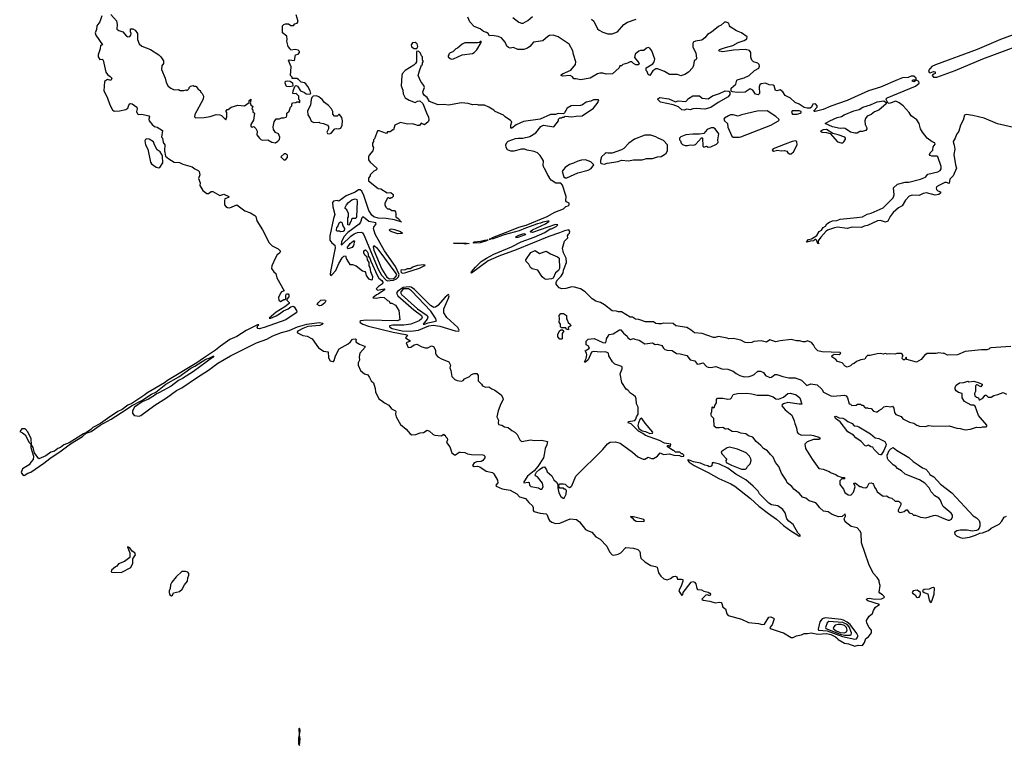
# Model space of a CAD drawing. Extents: x 2673034 to 2765626, y 830478 to 954748.
# Tile 1 of 126: x 2684672 to 2696160, y 843311 to 851777. Entities that reach past the tile are written whole.
import ezdxf

# ---------------------------------------------------------------- set-up
doc = ezdxf.new("R2010")
doc.units = 0

msp = doc.modelspace()

# ---------------------------------------------------------------- linework, layer by layer
at = {"layer": '0CON05XD'}
for points in [[(2685630, 851820), (2685605, 851751), (2685573, 851707), (2685567, 851663), (2685552, 851625), (2685559, 851595), (2685637, 851485), (2685613, 851475), (2685612, 851435), (2685589, 851365), (2685588, 851345), (2685605, 851311), (2685635, 851316), (2685644, 851305), (2685677, 851165), (2685697, 851137), (2685729, 851115), (2685746, 851095), (2685735, 851068), (2685695, 851078), (2685663, 851055), (2685654, 850945), (2685693, 850873), (2685724, 850784), (2685754, 850724), (2685775, 850708), (2685838, 850712), (2685910, 850730), (2685932, 850745), (2685945, 850780), (2685958, 850795), (2685965, 850800), (2685985, 850797), (2686040, 850755), (2686043, 850735), (2686034, 850705), (2686045, 850679), (2686055, 850672), (2686095, 850674), (2686180, 850655), (2686188, 850645), (2686179, 850615), (2686184, 850595), (2686216, 850555), (2686245, 850532), (2686275, 850524), (2686336, 850485), (2686328, 850405), (2686336, 850396), (2686346, 850345), (2686366, 850315), (2686360, 850245), (2686374, 850184), (2686412, 850152), (2686474, 850114), (2686535, 850110), (2686575, 850091), (2686685, 850060), (2686716, 850036), (2686755, 850017), (2686764, 850004), (2686773, 849965), (2686758, 849925), (2686778, 849875), (2686774, 849844), (2686808, 849785), (2686855, 849748), (2686875, 849750), (2686905, 849773), (2686924, 849774), (2687005, 849727), (2687055, 849740), (2687110, 849715), (2687107, 849703), (2687064, 849686), (2687060, 849665), (2687063, 849615), (2687075, 849598), (2687096, 849586), (2687125, 849583), (2687205, 849618), (2687298, 849548), (2687365, 849524), (2687414, 849494), (2687425, 849482), (2687440, 849430), (2687504, 849325), (2687582, 849172), (2687617, 849137), (2687686, 849105), (2687716, 849075), (2687705, 849052), (2687677, 849033), (2687655, 849000), (2687612, 848905), (2687610, 848875), (2687636, 848836), (2687660, 848815), (2687672, 848765), (2687758, 848615), (2687725, 848600), (2687713, 848587), (2687691, 848535), (2687694, 848504), (2687715, 848490), (2687755, 848512), (2687767, 848513), (2687778, 848522), (2687777, 848563), (2687783, 848577), (2687805, 848577), (2687813, 848565), (2687811, 848545), (2687788, 848515), (2687788, 848505), (2687816, 848476), (2687814, 848465), (2687765, 848426), (2687663, 848365), (2687582, 848295), (2687602, 848295), (2687665, 848323), (2687705, 848344), (2687751, 848380), (2687805, 848404), (2687834, 848427), (2687864, 848434), (2687876, 848425), (2687901, 848385), (2687904, 848365), (2687899, 848355), (2687778, 848275), (2687525, 848186), (2687465, 848172), (2687450, 848175), (2687443, 848183), (2687452, 848208), (2687460, 848215), (2687445, 848216), (2687315, 848150), (2687205, 848081), (2687125, 848044), (2687013, 847967), (2686958, 847922), (2686815, 847829), (2686738, 847772), (2686395, 847566), (2686361, 847539), (2686155, 847421), (2686131, 847399), (2685979, 847301), (2685935, 847278), (2685869, 847231), (2685816, 847205), (2685695, 847126), (2685615, 847065), (2685525, 847020), (2685503, 846997), (2685451, 846959), (2685418, 846945), (2685250, 846840), (2685185, 846817), (2685146, 846784), (2685115, 846773), (2685076, 846744), (2685035, 846730), (2684975, 846689), (2684895, 846652), (2684844, 846724), (2684828, 846785), (2684810, 846815), (2684806, 846885), (2684765, 846970), (2684735, 847003), (2684695, 847002), (2684672, 846972), (2684705, 846957), (2684735, 846933), (2684783, 846845), (2684800, 846825), (2684803, 846785), (2684834, 846684), (2684828, 846645), (2684803, 846613), (2684784, 846585), (2684705, 846536), (2684690, 846495), (2684705, 846469), (2684722, 846458), (2684765, 846485), (2684803, 846497), (2684955, 846602), (2685023, 846657), (2685157, 846745), (2685263, 846827), (2685405, 846913), (2685448, 846952), (2685505, 846974), (2685612, 847048), (2685738, 847115), (2685915, 847231)], [(2685735, 851839), (2685802, 851765), (2685808, 851722), (2685806, 851666), (2685829, 851649), (2685874, 851634), (2685917, 851585), (2685935, 851576), (2685958, 851582), (2685970, 851595), (2685972, 851615), (2685963, 851637), (2685965, 851670), (2685992, 851672), (2686020, 851655), (2686048, 851615), (2686048, 851545), (2686066, 851496), (2686095, 851469), (2686198, 851428), (2686296, 851366), (2686318, 851345), (2686350, 851295), (2686350, 851265), (2686332, 851238), (2686327, 851195), (2686368, 851095), (2686380, 851045), (2686405, 851002), (2686436, 850976), (2686475, 850960), (2686525, 850962), (2686545, 850952), (2686585, 850952), (2686615, 850960), (2686625, 850952), (2686650, 850975), (2686650, 850985), (2686665, 851000), (2686695, 851010), (2686705, 851000), (2686725, 851000), (2686750, 850975), (2686750, 850965), (2686765, 850960), (2686780, 850945), (2686780, 850935), (2686800, 850915), (2686818, 850885), (2686812, 850848), (2686715, 850670), (2686710, 850645), (2686723, 850633), (2686826, 850634), (2686895, 850646), (2686965, 850670), (2687005, 850668), (2687028, 850658), (2687075, 850610), (2687090, 850645), (2687090, 850695), (2687080, 850705), (2687080, 850715), (2687092, 850728), (2687105, 850730), (2687140, 850755), (2687215, 850778), (2687295, 850772), (2687348, 850812), (2687350, 850835), (2687368, 850848), (2687366, 850814), (2687360, 850805), (2687370, 850785), (2687390, 850765), (2687380, 850735), (2687390, 850725), (2687393, 850703), (2687410, 850685), (2687400, 850605), (2687370, 850555), (2687370, 850535), (2687385, 850522), (2687405, 850530), (2687426, 850506), (2687442, 850475), (2687440, 850435), (2687468, 850395), (2687485, 850380), (2687505, 850373), (2687565, 850377), (2687615, 850348), (2687655, 850342)], [(2687655, 850342), (2687685, 850360), (2687705, 850380), (2687708, 850405), (2687690, 850445), (2687655, 850460), (2687632, 850495), (2687628, 850525), (2687640, 850585), (2687665, 850620), (2687705, 850620), (2687725, 850630), (2687755, 850630), (2687779, 850641), (2687788, 850655), (2687790, 850685), (2687815, 850710), (2687830, 850755), (2687847, 850773), (2687848, 850792), (2687860, 850805), (2687895, 850810), (2687905, 850820), (2687925, 850820), (2687935, 850810), (2687940, 850815), (2687940, 850835), (2687930, 850845), (2687930, 850885), (2687897, 850917), (2687875, 850910), (2687860, 850915), (2687862, 850945), (2687882, 850998), (2687892, 851008), (2687915, 851000), (2687950, 850945), (2687995, 850928), (2688013, 850913), (2688055, 850908), (2688068, 850915), (2688062, 850945), (2688035, 850998), (2688010, 851030), (2687995, 851039), (2687956, 851046), (2687925, 851080), (2687905, 851092), (2687852, 851092), (2687850, 851105), (2687830, 851125), (2687839, 851225), (2687808, 851302), (2687815, 851310), (2687878, 851302), (2687890, 851365), (2687920, 851375), (2687937, 851393), (2687938, 851405), (2687922, 851422), (2687885, 851430), (2687835, 851420), (2687828, 851438), (2687803, 851463), (2687788, 851525), (2687792, 851545), (2687790, 851585), (2687740, 851625), (2687740, 851705), (2687755, 851720), (2687775, 851728), (2687807, 851727), (2687835, 851710), (2687865, 851710), (2687883, 851727), (2687910, 851735), (2687920, 851755), (2687898, 851835)], [(2694438, 849468), (2694505, 849475), (2694561, 849509), (2694605, 849519), (2694748, 849582), (2694862, 849698), (2694875, 849735), (2694868, 849815), (2694915, 849859), (2695005, 849883), (2695045, 849883), (2695183, 849917), (2695239, 849941), (2695269, 849975), (2695385, 850003), (2695412, 850018), (2695422, 850035), (2695425, 850065), (2695386, 850175), (2695373, 850183), (2695315, 850185), (2695295, 850192), (2695286, 850205), (2695293, 850225), (2695326, 850254), (2695331, 850295), (2695354, 850325), (2695349, 850339), (2695317, 850353), (2695258, 850395), (2695206, 850465), (2695184, 850505), (2695165, 850566), (2695139, 850609), (2695075, 850656), (2695048, 850695), (2694981, 850771), (2694935, 850807), (2694895, 850828), (2694815, 850799), (2694800, 850805), (2694782, 850845), (2694783, 850855), (2694793, 850867), (2695125, 851003), (2695165, 851035), (2695163, 851055), (2695135, 851073), (2695105, 851050), (2695087, 851055), (2695085, 851065), (2695095, 851075), (2695133, 851077), (2695130, 851095), (2695105, 851116), (2695075, 851116), (2695037, 851103), (2694973, 851097), (2694915, 851075), (2694715, 850991), (2694575, 850946), (2694325, 850834), (2694135, 850767), (2694045, 850728), (2693954, 850704), (2693940, 850705), (2693938, 850715), (2693978, 850755), (2693975, 850770), (2693956, 850796), (2693925, 850792), (2693910, 850755), (2693894, 850746), (2693858, 850745), (2693823, 850753), (2693765, 850792), (2693719, 850809), (2693665, 850862), (2693604, 850894), (2693576, 850935), (2693545, 850959), (2693505, 850946), (2693489, 850949), (2693476, 851005), (2693465, 851014), (2693416, 851016), (2693375, 851036), (2693325, 851028), (2693309, 851015), (2693300, 850995), (2693304, 850915), (2693288, 850902), (2693257, 850907), (2693225, 850953), (2693195, 850969), (2693135, 850933), (2693045, 850928), (2692987, 850937), (2692974, 850944), (2692974, 850976), (2693026, 851024), (2693040, 851070), (2693055, 851080), (2693125, 851098), (2693185, 851126), (2693245, 851184), (2693295, 851212), (2693305, 851235), (2693299, 851255), (2693285, 851268), (2693234, 851284), (2693213, 851303), (2693201, 851341), (2693204, 851395), (2693187, 851417), (2693135, 851430), (2693000, 851420), (2692875, 851400), (2692835, 851410), (2692830, 851415), (2692835, 851428), (2692905, 851454), (2692993, 851477), (2693055, 851512), (2693126, 851535), (2693156, 851555), (2693159, 851575), (2693095, 851625), (2693035, 851648), (2692961, 851695), (2692952, 851705), (2692945, 851738), (2692915, 851749), (2692895, 851747), (2692858, 851712), (2692825, 851698), (2692745, 851630), (2692698, 851605), (2692665, 851566), (2692631, 851539), (2692555, 851526), (2692531, 851515), (2692524, 851495), (2692524, 851455), (2692562, 851392), (2692569, 851325), (2692565, 851313), (2692543, 851297), (2692534, 851244), (2692522, 851215), (2692476, 851164), (2692431, 851139), (2692385, 851122), (2692345, 851138), (2692255, 851136), (2692195, 851174), (2692115, 851204), (2692096, 851204), (2692060, 851180), (2692025, 851127), (2692015, 851129), (2692005, 851138), (2691994, 851174), (2691983, 851185), (2691982, 851215), (2692060, 851260), (2692075, 851287), (2692081, 851315), (2692048, 851415), (2692025, 851444), (2692005, 851451), (2691984, 851445), (2691955, 851418), (2691917, 851417), (2691895, 851410), (2691854, 851375), (2691844, 851334), (2691896, 851275), (2691900, 851265), (2691888, 851252), (2691861, 851251), (2691833, 851265), (2691815, 851287), (2691796, 851286), (2691765, 851270), (2691710, 851255), (2691695, 851240), (2691675, 851240), (2691666, 851214), (2691590, 851145), (2691515, 851141), (2691474, 851154), (2691439, 851151), (2691415, 851144), (2691326, 851094), (2691215, 851074), (2691165, 851088), (2691136, 851086), (2691121, 851111), (2691095, 851124), (2691005, 851119), (2690988, 851125), (2690990, 851135), (2691005, 851146), (2691104, 851186), (2691157, 851253), (2691162, 851285), (2691132, 851372), (2691127, 851415), (2691081, 851491), (2690955, 851578), (2690895, 851595), (2690855, 851592), (2690835, 851582), (2690775, 851532), (2690667, 851513), (2690625, 851463), (2690595, 851444), (2690555, 851430), (2690485, 851428), (2690435, 851452), (2690395, 851445), (2690375, 851452), (2690355, 851469), (2690336, 851515), (2690312, 851542), (2690293, 851565), (2690255, 851580), (2690185, 851594), (2690155, 851588), (2690139, 851615), (2690119, 851629), (2690085, 851638), (2690045, 851672), (2689975, 851699), (2689925, 851750), (2689901, 851805)], [(2690425, 851804), (2690495, 851748), (2690525, 851735), (2690545, 851738), (2690601, 851769), (2690654, 851815)], [(2691345, 851783), (2691371, 851761), (2691415, 851671), (2691433, 851653), (2691475, 851630), (2691533, 851613), (2691585, 851610), (2691646, 851634), (2691721, 851719), (2691762, 851748), (2691865, 851781)], [(2696455, 851672), (2696116, 851545), (2695845, 851428), (2695358, 851252), (2695315, 851230), (2695275, 851185), (2695285, 851162), (2695295, 851157), (2695335, 851174), (2695355, 851167), (2695355, 851150), (2695325, 851137), (2695320, 851125), (2695335, 851105), (2695372, 851105), (2695586, 851184), (2695911, 851319), (2696559, 851561)], [(2689708, 851318), (2689735, 851322), (2689834, 851366), (2689955, 851382), (2689975, 851394), (2690005, 851424), (2690055, 851512), (2690057, 851527), (2690038, 851512), (2690012, 851508), (2689865, 851508), (2689835, 851492), (2689780, 851445), (2689760, 851435), (2689725, 851400), (2689695, 851390), (2689680, 851375), (2689680, 851365), (2689670, 851355), (2689672, 851342), (2689693, 851323), (2689708, 851318)], [(2690392, 849315), (2690495, 849355), (2690580, 849380), (2690828, 849482), (2690915, 849530), (2691018, 849572), (2691045, 849598), (2691070, 849605), (2691082, 849618), (2691082, 849635), (2691052, 849652), (2691043, 849663), (2691047, 849715), (2691007, 849847), (2690985, 849870), (2690928, 849868), (2690874, 849904), (2690850, 849935), (2690850, 849945), (2690832, 849962), (2690800, 850035), (2690790, 850045), (2690780, 850075), (2690782, 850132), (2690745, 850192), (2690715, 850223), (2690675, 850240), (2690594, 850254), (2690563, 850267), (2690527, 850267), (2690436, 850244), (2690404, 850244), (2690365, 850260), (2690346, 850285), (2690342, 850318), (2690356, 850344), (2690371, 850359), (2690455, 850390), (2690486, 850396), (2690544, 850396), (2690625, 850413), (2690692, 850458), (2690751, 850529), (2690785, 850548), (2690902, 850528), (2690960, 850595), (2690960, 850615), (2690975, 850630), (2690995, 850630), (2691005, 850640), (2691025, 850640), (2691035, 850650), (2691115, 850642), (2691165, 850652), (2691235, 850654), (2691368, 850745), (2691420, 850815), (2691420, 850825), (2691430, 850835), (2691425, 850840), (2691365, 850842), (2691335, 850828), (2691280, 850815), (2691238, 850782), (2691216, 850774), (2691105, 850771), (2691058, 850745), (2691028, 850692), (2691015, 850680), (2690955, 850683), (2690925, 850672), (2690865, 850670), (2690745, 850618), (2690551, 850589), (2690465, 850550), (2690415, 850513), (2690403, 850513), (2690402, 850545), (2690412, 850585), (2690399, 850599), (2690335, 850642), (2690315, 850664), (2690220, 850705), (2690203, 850723), (2690145, 850758), (2690095, 850778), (2690025, 850780), (2690005, 850788), (2689955, 850782), (2689905, 850798), (2689825, 850808), (2689675, 850778), (2689625, 850788), (2689555, 850783), (2689454, 850824), (2689425, 850870), (2689394, 850894), (2689380, 850915), (2689377, 850935), (2689393, 850985), (2689389, 851009), (2689353, 851055), (2689322, 851125), (2689335, 851180), (2689360, 851245), (2689370, 851255), (2689370, 851275), (2689380, 851285), (2689380, 851295), (2689370, 851305), (2689370, 851345), (2689360, 851355), (2689350, 851385), (2689325, 851410), (2689300, 851405), (2689300, 851285), (2689290, 851265), (2689270, 851245), (2689170, 851185), (2689134, 851146), (2689129, 851125), (2689123, 851005), (2689143, 850955), (2689145, 850910), (2689169, 850865), (2689215, 850839), (2689285, 850809), (2689315, 850827), (2689339, 850829), (2689375, 850800), (2689425, 850670), (2689442, 850645), (2689447, 850605), (2689438, 850585), (2689395, 850552), (2689355, 850568), (2689335, 850542), (2689315, 850542), (2689295, 850552), (2689255, 850560), (2689195, 850557), (2689114, 850576), (2689050, 850545), (2689035, 850490), (2689025, 850490), (2688995, 850468), (2688965, 850470), (2688952, 850448), (2688865, 850482), (2688845, 850482), (2688812, 850388), (2688800, 850375), (2688800, 850355), (2688790, 850335), (2688790, 850305), (2688798, 850285), (2688792, 850245), (2688750, 850195), (2688742, 850175), (2688743, 850143), (2688760, 850115), (2688838, 850045), (2688836, 850024), (2688805, 850010), (2688760, 849965), (2688760, 849955), (2688743, 849927), (2688742, 849895), (2688855, 849808), (2688885, 849802), (2688958, 849758), (2689002, 849762), (2689028, 849738), (2689030, 849715), (2689015, 849700), (2689005, 849700), (2688995, 849690), (2688985, 849690), (2688975, 849700), (2688960, 849695), (2688960, 849685), (2688933, 849637), (2688932, 849615), (2688945, 849590), (2688965, 849570), (2688985, 849570), (2689015, 849550), (2689045, 849550), (2689057, 849537), (2689060, 849515), (2689060, 849475), (2689089, 849459), (2689127, 849413), (2689120, 849420), (2689045, 849440), (2688946, 849456), (2688855, 849460), (2688803, 849475), (2688781, 849495), (2688745, 849549), (2688687, 849727), (2688665, 849776), (2688643, 849793), (2688625, 849793), (2688586, 849764), (2688479, 849721), (2688395, 849658), (2688375, 849668), (2688332, 849658), (2688322, 849645), (2688326, 849595), (2688348, 849505), (2688332, 849458), (2688292, 849255), (2688290, 849205), (2688315, 849172), (2688348, 849148), (2688352, 849115), (2688344, 849075), (2688298, 848838), (2688294, 848804), (2688301, 848791), (2688315, 848799), (2688359, 848851), (2688395, 848931), (2688435, 848997), (2688455, 849018), (2688475, 849020), (2688483, 848983), (2688525, 848920), (2688555, 848920), (2688597, 848907), (2688670, 848845), (2688698, 848838), (2688707, 848827), (2688713, 848793), (2688740, 848755), (2688775, 848740), (2688790, 848745), (2688792, 848775), (2688767, 848837), (2688760, 848885), (2688751, 848905), (2688751, 848945), (2688731, 848975), (2688726, 849006), (2688699, 849029), (2688688, 849058), (2688688, 849082), (2688705, 849092), (2688725, 849074), (2688734, 849055), (2688742, 849015), (2688757, 848995), (2688768, 848958), (2688842, 848795), (2688863, 848763), (2688899, 848735), (2688909, 848715), (2688903, 848697), (2688858, 848665), (2688830, 848635), (2688845, 848623), (2688925, 848636), (2688930, 848635), (2688930, 848625), (2688856, 848574), (2688834, 848566), (2688793, 848533), (2688835, 848527), (2688885, 848540), (2688926, 848536), (2688965, 848500), (2688978, 848498), (2688995, 848470), (2689015, 848470), (2689056, 848446), (2689097, 848385), (2689106, 848275), (2689075, 848264), (2688715, 848272), (2688652, 848265), (2688640, 848255), (2688644, 848245), (2688674, 848225), (2688742, 848202), (2689031, 848131), (2689173, 848105), (2689198, 848095), (2689172, 848065), (2689206, 848046), (2689222, 848035), (2689227, 848025), (2689180, 848005), (2689205, 847953), (2689235, 847958), (2689276, 847984), (2689305, 847990), (2689365, 847959), (2689405, 847949), (2689435, 847950), (2689475, 847972), (2689498, 847965), (2689522, 847922), (2689522, 847885), (2689530, 847865), (2689550, 847845), (2689592, 847822), (2689677, 847785), (2689697, 847745), (2689692, 847715), (2689703, 847685), (2689713, 847613), (2689749, 847579), (2689775, 847568), (2689825, 847560), (2689845, 847568), (2689862, 847588), (2689920, 847615), (2689943, 847637), (2689975, 847650), (2690005, 847650), (2690020, 847625), (2690023, 847563), (2690060, 847525), (2690070, 847505), (2690105, 847488), (2690145, 847492), (2690179, 847469), (2690216, 847456), (2690289, 847399), (2690310, 847365), (2690313, 847345), (2690284, 847296), (2690254, 847215), (2690238, 847145), (2690260, 847105), (2690254, 847075), (2690258, 847055), (2690297, 847047), (2690328, 847028), (2690371, 847021), (2690412, 846985), (2690448, 846965), (2690475, 846938), (2690508, 846875), (2690527, 846857), (2690635, 846876), (2690675, 846869), (2690765, 846870), (2690830, 846855), (2690823, 846815), (2690801, 846775), (2690793, 846705), (2690782, 846665), (2690716, 846564), (2690676, 846514), (2690597, 846453), (2690554, 846385), (2690552, 846372), (2690605, 846383), (2690616, 846376), (2690620, 846345), (2690635, 846329), (2690725, 846314), (2690748, 846298), (2690765, 846298), (2690780, 846325), (2690771, 846371), (2690713, 846443), (2690690, 846455), (2690688, 846465), (2690703, 846497), (2690735, 846531), (2690775, 846556), (2690795, 846560), (2690818, 846525), (2690825, 846500), (2690880, 846455), (2690905, 846410), (2690935, 846380), (2690950, 846355), (2690950, 846315), (2690962, 846255), (2690986, 846215), (2691013, 846193), (2691025, 846193)], [(2689305, 851440), (2689318, 851465), (2689310, 851495), (2689285, 851512), (2689254, 851506), (2689238, 851482), (2689245, 851460), (2689275, 851440), (2689305, 851440)], [(2687825, 850992), (2687785, 850998), (2687768, 851035), (2687775, 851058), (2687795, 851062), (2687828, 851058), (2687855, 851040), (2687858, 851002), (2687825, 850992)], [(2692425, 850721), (2692398, 850725), (2692359, 850759), (2692295, 850782), (2692150, 850815), (2692117, 850845), (2692118, 850855), (2692140, 850870), (2692245, 850854), (2692325, 850820), (2692355, 850829), (2692445, 850822), (2692475, 850858), (2692525, 850888), (2692605, 850890), (2692635, 850862), (2692705, 850853), (2692755, 850890), (2692835, 850914), (2692904, 850946), (2692945, 850941), (2692959, 850929), (2692958, 850905), (2692939, 850875), (2692820, 850810), (2692735, 850751), (2692666, 850734), (2692565, 850741), (2692525, 850738), (2692495, 850726), (2692455, 850733), (2692425, 850721)], [(2688285, 850444), (2688305, 850454), (2688348, 850502), (2688365, 850507), (2688395, 850502), (2688417, 850513), (2688433, 850545), (2688440, 850595), (2688430, 850635), (2688405, 850669), (2688395, 850670), (2688375, 850651), (2688345, 850652), (2688327, 850675), (2688324, 850705), (2688309, 850735), (2688276, 850775), (2688229, 850809), (2688199, 850845), (2688163, 850875), (2688135, 850890), (2688096, 850884), (2688082, 850868), (2688073, 850847), (2688065, 850780), (2688028, 850715), (2688032, 850665), (2688060, 850625), (2688072, 850592), (2688105, 850578), (2688165, 850580), (2688173, 850573), (2688216, 850566), (2688265, 850548), (2688275, 850530), (2688276, 850505), (2688257, 850465), (2688265, 850450), (2688285, 850444)], [(2694417, 850453), (2694366, 850465), (2694305, 850507), (2694285, 850511), (2694245, 850506), (2694155, 850527), (2694071, 850565), (2694125, 850598), (2694208, 850635), (2694261, 850649), (2694292, 850668), (2694405, 850715), (2694465, 850728), (2694511, 850755), (2694597, 850783), (2694675, 850820), (2694755, 850832), (2694781, 850811), (2694782, 850795), (2694697, 850723), (2694645, 850702), (2694605, 850671), (2694560, 850650), (2694542, 850625), (2694534, 850595), (2694538, 850555), (2694556, 850516), (2694556, 850504), (2694545, 850486), (2694503, 850473), (2694475, 850473), (2694445, 850453), (2694417, 850453)], [(2693065, 850405), (2693085, 850412), (2693435, 850546), (2693524, 850595), (2693534, 850605), (2693531, 850615), (2693495, 850647), (2693395, 850714), (2693275, 850710), (2693095, 850668), (2693055, 850651), (2692995, 850668), (2692965, 850666), (2692943, 850657), (2692895, 850629), (2692889, 850615), (2692895, 850598), (2692930, 850565), (2692934, 850524), (2692979, 850419), (2692996, 850406), (2693065, 850405)], [(2693745, 850674), (2693779, 850685), (2693790, 850695), (2693788, 850705), (2693765, 850712), (2693684, 850715), (2693678, 850695), (2693688, 850675), (2693745, 850674)], [(2696301, 850511), (2696080, 850560), (2695925, 850627), (2695791, 850661), (2695715, 850671), (2695697, 850663), (2695680, 850605), (2695649, 850545), (2695631, 850475), (2695603, 850437), (2695588, 850395), (2695565, 850355), (2695566, 850335), (2695576, 850314), (2695584, 850265), (2695571, 850205), (2695589, 850085), (2695602, 850045), (2695564, 849956), (2695525, 849915), (2695515, 849865), (2695485, 849879), (2695465, 849877), (2695402, 849848), (2695369, 849825), (2695364, 849813), (2695367, 849795), (2695385, 849780), (2695415, 849770), (2695417, 849753), (2695395, 849739), (2695355, 849731), (2695254, 849755), (2695215, 849748), (2695165, 849725), (2695085, 849728), (2695051, 849719), (2695008, 849672), (2694969, 849605), (2694925, 849581), (2694864, 849526), (2694829, 849481), (2694801, 849425), (2694775, 849415), (2694715, 849435), (2694681, 849431), (2694565, 849377), (2694525, 849367), (2694495, 849352), (2694385, 849358), (2694325, 849342), (2694215, 849355), (2694180, 849350), (2694098, 849322), (2694082, 849308), (2694019, 849241), (2693990, 849195), (2693988, 849178), (2693995, 849160), (2693983, 849165), (2693970, 849205), (2693962, 849212), (2693948, 849212), (2693932, 849198), (2693896, 849194), (2693855, 849180), (2693852, 849185), (2693875, 849213), (2693910, 849220), (2693971, 849259), (2693998, 849305), (2694027, 849323), (2694045, 849352), (2694073, 849367), (2694091, 849395), (2694119, 849415), (2694155, 849430), (2694205, 849436), (2694245, 849449), (2694438, 849468)], [(2692705, 850288), (2692735, 850293), (2692802, 850325), (2692820, 850345), (2692818, 850375), (2692828, 850445), (2692788, 850505), (2692766, 850516), (2692740, 850515), (2692694, 850496), (2692655, 850450), (2692605, 850440), (2692525, 850443), (2692445, 850433), (2692385, 850410), (2692370, 850395), (2692370, 850375), (2692380, 850365), (2692390, 850335), (2692405, 850320), (2692438, 850308), (2692465, 850308), (2692495, 850317), (2692535, 850312), (2692555, 850322), (2692625, 850400), (2692635, 850400), (2692640, 850395), (2692642, 850302), (2692655, 850290), (2692685, 850300), (2692705, 850288)], [(2694255, 850340), (2694275, 850342), (2694289, 850351), (2694307, 850383), (2694308, 850395), (2694298, 850405), (2694223, 850435), (2694159, 850449), (2694085, 850494), (2694045, 850491), (2694017, 850475), (2694035, 850466), (2694085, 850461), (2694129, 850449), (2694215, 850353), (2694255, 850340)], [(2686292, 850048), (2686305, 850052), (2686342, 850105), (2686337, 850185), (2686329, 850205), (2686309, 850235), (2686275, 850260), (2686244, 850315), (2686232, 850352), (2686182, 850382), (2686155, 850387), (2686139, 850381), (2686131, 850365), (2686140, 850315), (2686167, 850267), (2686196, 850115), (2686211, 850095), (2686265, 850056), (2686292, 850048)], [(2691495, 850092), (2691525, 850102), (2691655, 850122), (2691695, 850137), (2691775, 850132), (2691835, 850142), (2691935, 850142), (2691987, 850157), (2692055, 850158), (2692113, 850177), (2692155, 850182), (2692196, 850204), (2692215, 850220), (2692230, 850245), (2692230, 850315), (2692185, 850368), (2692123, 850393), (2692095, 850412), (2692035, 850430), (2691965, 850430), (2691845, 850383), (2691778, 850335), (2691722, 850275), (2691695, 850257), (2691585, 850218), (2691535, 850218), (2691515, 850223), (2691502, 850215), (2691462, 850178), (2691447, 850135), (2691448, 850108), (2691455, 850100), (2691495, 850092)], [(2693652, 850212), (2693675, 850212), (2693702, 850235), (2693744, 850315), (2693738, 850355), (2693725, 850362), (2693684, 850355), (2693603, 850325), (2693465, 850270), (2693452, 850255), (2693466, 850244), (2693514, 850256), (2693555, 850246), (2693595, 850252), (2693623, 850243), (2693634, 850224), (2693652, 850212)], [(2687775, 850140), (2687795, 850170), (2687797, 850195), (2687775, 850212), (2687758, 850212), (2687720, 850175), (2687755, 850142), (2687775, 850140)], [(2691035, 849930), (2691055, 849932), (2691185, 849992), (2691305, 850020), (2691340, 850040), (2691370, 850085), (2691335, 850120), (2691275, 850140), (2691225, 850138), (2691185, 850128), (2691135, 850102), (2691085, 850088), (2691037, 850053), (2691015, 850030), (2691002, 850005), (2691020, 849945), (2691035, 849930)], [(2688515, 849380), (2688500, 849385), (2688500, 849465), (2688510, 849475), (2688510, 849515), (2688487, 849557), (2688470, 849575), (2688470, 849585), (2688483, 849615), (2688508, 849645), (2688548, 849675), (2688585, 849688), (2688605, 849678), (2688611, 849655), (2688603, 849475), (2688595, 849458), (2688555, 849458), (2688542, 849448), (2688540, 849425), (2688532, 849418), (2688515, 849380)], [(2688965, 848730), (2688995, 848734), (2689035, 848739), (2689067, 848753), (2689092, 848778), (2689098, 848805), (2689056, 848896), (2688929, 849079), (2688819, 849275), (2688798, 849342), (2688802, 849358), (2688830, 849395), (2688828, 849405), (2688745, 849422), (2688685, 849474), (2688674, 849476), (2688665, 849467), (2688650, 849415), (2688631, 849390), (2688502, 849295), (2688455, 849245), (2688425, 849186), (2688422, 849152), (2688435, 849156), (2688537, 849253), (2688573, 849277), (2688615, 849295), (2688655, 849298), (2688670, 849290), (2688687, 849267), (2688855, 848865), (2688893, 848795), (2688947, 848737), (2688965, 848730)], [(2688415, 849300), (2688405, 849310), (2688375, 849310), (2688368, 849318), (2688371, 849355), (2688384, 849366), (2688398, 849405), (2688415, 849420), (2688430, 849415), (2688443, 849373), (2688462, 849342), (2688456, 849315), (2688445, 849304), (2688415, 849300)], [(2689085, 849279), (2689013, 849303), (2688992, 849315), (2688987, 849325), (2688995, 849333), (2689015, 849335), (2689045, 849330), (2689114, 849305), (2689140, 849285), (2689135, 849282), (2689085, 849279)], [(2696236, 847964), (2696002, 847948), (2695990, 847945), (2695978, 847932), (2695955, 847924), (2695895, 847926), (2695705, 847906), (2695612, 847868), (2695497, 847863), (2695455, 847888), (2695445, 847882), (2695395, 847890), (2695365, 847883), (2695306, 847884), (2695258, 847882), (2695245, 847870), (2695235, 847870), (2695189, 847811), (2695135, 847780), (2695023, 847813), (2695015, 847840), (2695008, 847822), (2694995, 847810), (2694985, 847810), (2694970, 847825), (2694973, 847847), (2694980, 847855), (2694968, 847875), (2694955, 847882), (2694906, 847884), (2694885, 847873), (2694825, 847880), (2694795, 847876), (2694775, 847882), (2694745, 847876), (2694715, 847882), (2694675, 847880), (2694595, 847860), (2694565, 847860), (2694548, 847845), (2694534, 847816), (2694485, 847808), (2694435, 847790), (2694410, 847765), (2694385, 847758), (2694365, 847738), (2694325, 847723), (2694304, 847734), (2694270, 847775), (2694215, 847788), (2694193, 847813), (2694148, 847845), (2694151, 847859), (2694175, 847873), (2694235, 847870), (2694252, 847885), (2694246, 847896), (2694035, 847902), (2693985, 847914), (2693953, 847943), (2693935, 847982), (2693912, 848012), (2693865, 848032), (2693835, 848020), (2693815, 848020), (2693771, 848031), (2693735, 848029), (2693675, 848046), (2693545, 848031), (2693495, 848020), (2693425, 848040), (2693385, 848016), (2693325, 848032), (2693238, 848022), (2693215, 848010), (2693165, 848008), (2693135, 848010), (2693085, 848039), (2692996, 848056), (2692945, 848052), (2692925, 848061), (2692825, 848079), (2692785, 848069), (2692765, 848070), (2692635, 848117), (2692545, 848122), (2692505, 848156), (2692455, 848187), (2692326, 848206), (2692295, 848233), (2692185, 848238), (2692155, 848228), (2692125, 848228), (2692093, 848233), (2692065, 848250), (2691975, 848252), (2691895, 848278), (2691855, 848283), (2691820, 848305), (2691795, 848308), (2691695, 848368), (2691655, 848368), (2691635, 848378), (2691585, 848382), (2691495, 848449), (2691448, 848478), (2691395, 848494), (2691350, 848520), (2691270, 848600), (2691215, 848637), (2691145, 848658), (2691115, 848660), (2691045, 848640), (2690998, 848638), (2690965, 848650), (2690945, 848670), (2690933, 848693), (2690930, 848715), (2690945, 848740), (2690990, 848785), (2691012, 848825), (2691018, 848855), (2691050, 848945), (2691047, 848995), (2691016, 849055), (2691007, 849113), (2691028, 849192), (2691067, 849233), (2691062, 849255), (2691074, 849276), (2691088, 849285), (2691090, 849305), (2691078, 849325), (2691029, 849315), (2690971, 849289), (2690844, 849246), (2690463, 849093), (2690262, 849018), (2690138, 848962), (2689945, 848821), (2689938, 848825), (2689944, 848835), (2689989, 848891), (2690056, 848954), (2690118, 848995), (2690205, 849041), (2690410, 849125), (2690524, 849186), (2690675, 849241), (2690797, 849295), (2690863, 849337), (2690878, 849338), (2690930, 849365), (2690950, 849385), (2690925, 849389), (2690655, 849296), (2690635, 849298), (2690628, 849305), (2690654, 849326), (2690808, 849395), (2690850, 849425), (2690835, 849428), (2690775, 849416), (2690748, 849402), (2690715, 849396), (2690572, 849345), (2690498, 849312), (2690323, 849267), (2690195, 849221), (2690163, 849217), (2690150, 849215), (2690163, 849217), (2690188, 849235), (2690392, 849315)], [(2690463, 849233), (2690462, 849245), (2690495, 849264), (2690555, 849281), (2690572, 849275), (2690568, 849265), (2690485, 849234), (2690463, 849233)], [(2688505, 849102), (2688494, 849115), (2688527, 849165), (2688565, 849197), (2688580, 849195), (2688566, 849144), (2688549, 849121), (2688505, 849102)], [(2688985, 848755), (2689035, 848758), (2689050, 848765), (2689071, 848795), (2689066, 848815), (2688865, 849086), (2688845, 849108), (2688802, 849138), (2688796, 849125), (2688805, 849089), (2688898, 848865), (2688955, 848774), (2688985, 848755)], [(2689875, 849157), (2689855, 849163), (2689732, 849168), (2689885, 849169), (2689915, 849164), (2689875, 849157)], [(2689975, 849169), (2689962, 849175), (2689974, 849185), (2690048, 849192), (2690096, 849206), (2690137, 849207), (2690120, 849195), (2690045, 849174), (2689975, 849169)], [(2690815, 848747), (2690795, 848753), (2690767, 848775), (2690716, 848856), (2690651, 848871), (2690631, 848885), (2690612, 848925), (2690582, 848955), (2690578, 848975), (2690635, 849059), (2690685, 849083), (2690735, 849050), (2690815, 849076), (2690866, 849046), (2690945, 849012), (2690966, 848996), (2690971, 848875), (2690958, 848852), (2690924, 848825), (2690895, 848760), (2690875, 848752), (2690815, 848747)], [(2689145, 848815), (2689125, 848825), (2689121, 848845), (2689128, 848862), (2689165, 848858), (2689195, 848873), (2689228, 848875), (2689258, 848892), (2689318, 848912), (2689385, 848922), (2689400, 848915), (2689394, 848905), (2689334, 848875), (2689175, 848823), (2689145, 848815)], [(2689235, 848143), (2689325, 848156), (2689446, 848205), (2689495, 848213), (2689575, 848201), (2689752, 848148), (2689795, 848144), (2689801, 848155), (2689782, 848185), (2689654, 848304), (2689622, 848355), (2689622, 848405), (2689675, 848527), (2689682, 848555), (2689675, 848569), (2689635, 848538), (2689549, 848441), (2689525, 848423), (2689505, 848420), (2689465, 848441), (2689279, 848629), (2689238, 848658), (2689215, 848662), (2689145, 848654), (2689078, 848605), (2689067, 848585), (2689085, 848555), (2689271, 848391), (2689358, 848325), (2689369, 848301), (2689360, 848285), (2689333, 848265), (2689235, 848226), (2689155, 848214), (2689026, 848214), (2688985, 848206), (2688986, 848195), (2689019, 848175), (2689135, 848148), (2689235, 848143)], [(2689395, 848223), (2689438, 848242), (2689525, 848259), (2689533, 848265), (2689524, 848295), (2689468, 848375), (2689245, 848615), (2689207, 848637), (2689145, 848635), (2689113, 848595), (2689125, 848569), (2689315, 848405), (2689426, 848325), (2689432, 848305), (2689426, 848284), (2689380, 848225), (2689395, 848223)], [(2688170, 848440), (2688143, 848453), (2688154, 848475), (2688185, 848506), (2688225, 848510), (2688240, 848505), (2688242, 848495), (2688232, 848475), (2688195, 848443), (2688170, 848440)], [(2691075, 848160), (2691052, 848162), (2691045, 848180), (2690995, 848180), (2690983, 848193), (2690980, 848225), (2690967, 848247), (2690972, 848285), (2690968, 848325), (2690985, 848350), (2691015, 848350), (2691050, 848325), (2691050, 848285), (2691060, 848275), (2691070, 848245), (2691096, 848226), (2691102, 848205), (2691070, 848185), (2691070, 848175), (2691080, 848165), (2691075, 848160)], [(2685915, 847231), (2685975, 847270), (2686097, 847333), (2686211, 847409), (2686260, 847430), (2686377, 847523), (2686528, 847612), (2686669, 847711), (2686716, 847734), (2686845, 847816), (2686882, 847828), (2686935, 847857), (2686922, 847835), (2686698, 847672), (2686572, 847592), (2686524, 847566), (2686438, 847502), (2686295, 847423), (2686267, 847413), (2686246, 847394), (2686175, 847350), (2686101, 847319), (2686013, 847257), (2685986, 847214), (2685986, 847185), (2686009, 847159), (2686065, 847153), (2686085, 847161), (2686250, 847280), (2686386, 847365), (2686500, 847450), (2686565, 847483), (2686745, 847605), (2686875, 847688), (2686985, 847769), (2687133, 847857), (2687433, 848007), (2687555, 848050), (2687625, 848087), (2687725, 848127), (2687815, 848151), (2687915, 848193), (2688022, 848225), (2688166, 848246), (2688208, 848235), (2688203, 848225), (2688175, 848211), (2688033, 848197), (2687975, 848175), (2687923, 848147), (2687911, 848135), (2687914, 848125), (2687975, 848094), (2688026, 848086), (2688085, 848054), (2688157, 847947), (2688178, 847938), (2688215, 847910), (2688270, 847900), (2688273, 847833), (2688295, 847798), (2688325, 847790), (2688335, 847790), (2688341, 847799), (2688358, 847855), (2688398, 847935), (2688504, 847995), (2688531, 848019), (2688555, 848051), (2688588, 848055), (2688596, 848045), (2688592, 848025), (2688597, 848015), (2688635, 847991), (2688695, 847968), (2688702, 847955), (2688640, 847885), (2688632, 847845), (2688636, 847805), (2688619, 847775), (2688619, 847745), (2688649, 847685), (2688695, 847646), (2688735, 847633), (2688752, 847602), (2688772, 847562), (2688800, 847540), (2688820, 847475), (2688822, 847435), (2688862, 847352), (2688895, 847336), (2688927, 847307), (2688979, 847279), (2689008, 847235), (2689058, 847215), (2689062, 847205), (2689058, 847175), (2689064, 847145), (2689114, 847054), (2689181, 847001), (2689227, 846945), (2689246, 846934), (2689293, 846937), (2689343, 846957), (2689385, 846962), (2689425, 846987), (2689455, 846976), (2689495, 846938), (2689515, 846930), (2689595, 846920), (2689615, 846940), (2689625, 846930), (2689635, 846930), (2689640, 846915), (2689660, 846895), (2689662, 846875), (2689653, 846845), (2689692, 846795), (2689714, 846725), (2689745, 846700), (2689755, 846700), (2689800, 846730), (2689815, 846732), (2689865, 846728), (2689895, 846713), (2689945, 846706), (2690075, 846700), (2690088, 846695), (2690097, 846685), (2690100, 846665), (2690077, 846635), (2690055, 846624), (2690005, 846618), (2689974, 846605), (2689954, 846574), (2689976, 846566), (2690015, 846569), (2690042, 846562), (2690115, 846511), (2690190, 846495), (2690205, 846480), (2690247, 846405), (2690251, 846375), (2690228, 846345), (2690233, 846335), (2690302, 846305), (2690395, 846289), (2690474, 846244), (2690505, 846209), (2690575, 846191), (2690611, 846145), (2690654, 846105), (2690664, 846085), (2690662, 846052), (2690671, 846041), (2690745, 846019), (2690815, 846011), (2690825, 846002), (2690842, 845952), (2690854, 845935), (2690881, 845915), (2690925, 845898), (2690975, 845903), (2691095, 845953), (2691168, 845945), (2691205, 845917), (2691275, 845829), (2691295, 845818), (2691347, 845797), (2691395, 845742), (2691446, 845715), (2691524, 845635), (2691555, 845567), (2691585, 845534), (2691605, 845529), (2691655, 845540), (2691685, 845557), (2691745, 845619), (2691835, 845611), (2691884, 845594), (2691905, 845578), (2691913, 845555), (2691911, 845535), (2691920, 845495), (2691965, 845451), (2692035, 845409), (2692089, 845399), (2692109, 845389), (2692124, 845324), (2692154, 845284), (2692188, 845255), (2692225, 845240), (2692265, 845258), (2692295, 845281), (2692323, 845283), (2692338, 845275), (2692348, 845248), (2692395, 845250), (2692408, 845245), (2692409, 845225), (2692395, 845180), (2692361, 845115), (2692395, 845063), (2692410, 845065), (2692412, 845095), (2692505, 845214), (2692525, 845222), (2692545, 845216), (2692562, 845195), (2692571, 845141), (2692579, 845129), (2692625, 845127), (2692655, 845109), (2692705, 845098), (2692725, 845086), (2692731, 845075), (2692725, 845054), (2692694, 845066), (2692678, 845062), (2692630, 845015), (2692646, 845006), (2692725, 844992), (2692785, 844974), (2692835, 844982), (2692855, 844976), (2692864, 844964), (2692874, 844924), (2692907, 844905), (2692924, 844844), (2692937, 844827), (2693094, 844784), (2693174, 844744), (2693291, 844731), (2693335, 844720), (2693361, 844725), (2693412, 844805), (2693435, 844810), (2693466, 844796), (2693474, 844785), (2693452, 844718), (2693424, 844685), (2693430, 844675), (2693544, 844634), (2693582, 844622), (2693675, 844568), (2693695, 844570), (2693735, 844588), (2693795, 844599), (2693825, 844614), (2693865, 844614), (2693906, 844624), (2693985, 844608), (2694085, 844617), (2694134, 844605), (2694190, 844575), (2694218, 844555), (2694220, 844545), (2694295, 844502), (2694344, 844496), (2694415, 844469), (2694455, 844479), (2694504, 844476), (2694529, 844511), (2694544, 844556), (2694575, 844578), (2694610, 844625), (2694612, 844655), (2694585, 844687), (2694556, 844735), (2694552, 844768), (2694583, 844817), (2694621, 844849), (2694632, 844885), (2694658, 844922), (2694702, 844955), (2694569, 844995), (2694555, 845005), (2694553, 845015), (2694562, 845025), (2694588, 845028), (2694644, 845016), (2694728, 845022), (2694760, 845035), (2694762, 845045), (2694738, 845068), (2694708, 845085), (2694698, 845098), (2694710, 845175), (2694698, 845215), (2694700, 845235), (2694675, 845270), (2694628, 845318), (2694581, 845425), (2694494, 845675), (2694489, 845785), (2694475, 845812), (2694445, 845847), (2694375, 845866), (2694305, 845919), (2694291, 845955), (2694308, 845985), (2694305, 846010), (2694268, 845982), (2694225, 845976), (2694153, 846005), (2694105, 846036), (2694052, 846042), (2694002, 846085), (2693989, 846109), (2693959, 846139), (2693882, 846165), (2693844, 846194), (2693805, 846208), (2693769, 846249), (2693705, 846298), (2693679, 846329), (2693625, 846374), (2693614, 846405), (2693560, 846485), (2693528, 846565), (2693492, 846612), (2693464, 846674), (2693433, 846703), (2693398, 846748), (2693350, 846775), (2693320, 846810), (2693266, 846856), (2693226, 846906), (2693175, 846922), (2693144, 846944), (2693085, 846954), (2693045, 846970), (2692985, 846974), (2692935, 847002), (2692905, 846999), (2692875, 847020), (2692835, 847014), (2692797, 847017), (2692773, 847033), (2692770, 847125), (2692745, 847150), (2692738, 847165), (2692738, 847185), (2692748, 847205), (2692750, 847255), (2692755, 847260), (2692765, 847250), (2692780, 847255), (2692783, 847277), (2692802, 847308), (2692803, 847347), (2692815, 847360), (2692875, 847363), (2692935, 847350), (2692965, 847353), (2692978, 847365), (2692998, 847405), (2693045, 847417), (2693155, 847418), (2693215, 847412), (2693275, 847396), (2693404, 847396), (2693465, 847378), (2693495, 847354), (2693525, 847349), (2693585, 847372), (2693635, 847417), (2693665, 847421), (2693730, 847400), (2693775, 847367), (2693797, 847293), (2693765, 847290), (2693635, 847309), (2693582, 847295), (2693570, 847285), (2693565, 847270), (2693604, 847224), (2693682, 847162), (2693708, 847098), (2693714, 847065), (2693737, 847017), (2693744, 846965), (2693755, 846950), (2693795, 846931), (2693895, 846933), (2693935, 846927), (2693995, 846908), (2694010, 846895), (2694005, 846880), (2693935, 846878), (2693858, 846852), (2693834, 846826), (2693839, 846775), (2693920, 846650), (2693995, 846542), (2694045, 846532), (2694115, 846507), (2694139, 846489), (2694195, 846470), (2694214, 846454), (2694255, 846438), (2694290, 846435), (2694300, 846425), (2694295, 846420), (2694265, 846420), (2694242, 846398), (2694240, 846355), (2694285, 846298), (2694300, 846260), (2694338, 846235), (2694370, 846230), (2694400, 846265), (2694420, 846325), (2694405, 846370), (2694425, 846370), (2694475, 846330), (2694485, 846332), (2694510, 846320), (2694543, 846317), (2694565, 846331), (2694585, 846368), (2694606, 846374), (2694625, 846367), (2694634, 846355), (2694644, 846324), (2694666, 846296), (2694678, 846268), (2694745, 846218), (2694785, 846222), (2694815, 846202), (2694846, 846196), (2694888, 846158), (2694925, 846161), (2694948, 846145), (2694954, 846135), (2694952, 846115), (2694922, 846055), (2694923, 846043), (2694935, 846030), (2694945, 846027), (2694991, 846039), (2695015, 846057), (2695025, 846058), (2695050, 846025), (2695080, 846015), (2695100, 845995), (2695125, 845997), (2695184, 845974), (2695245, 845967), (2695335, 845991), (2695355, 845996), (2695385, 845989), (2695435, 845964), (2695505, 845939), (2695521, 845939), (2695542, 845948), (2695556, 845975), (2695556, 845996), (2695540, 846020), (2695448, 846098), (2695430, 846130), (2695415, 846172), (2695395, 846194), (2695350, 846220), (2695308, 846268), (2695283, 846315), (2695231, 846371), (2695169, 846409), (2695003, 846473), (2694962, 846512), (2694915, 846540), (2694894, 846564), (2694863, 846585), (2694805, 846643), (2694798, 846658), (2694792, 846695), (2694815, 846749), (2694835, 846772), (2694865, 846784), (2694903, 846753), (2695045, 846669), (2695095, 846621), (2695154, 846584)], [(2690995, 848050), (2690975, 848050), (2690950, 848075), (2690952, 848105), (2690972, 848148), (2690985, 848160), (2691005, 848160), (2691020, 848145), (2691000, 848115), (2691000, 848055), (2690995, 848050)], [(2691025, 846193), (2691049, 846241), (2691050, 846285), (2691038, 846298), (2691025, 846300), (2691015, 846310), (2690975, 846310), (2690960, 846335), (2690962, 846348), (2690975, 846360), (2691015, 846362), (2691037, 846357), (2691062, 846332), (2691085, 846320), (2691105, 846330), (2691115, 846340), (2691160, 846450), (2691475, 846763), (2691531, 846829), (2691561, 846849), (2691622, 846852), (2691678, 846838), (2691821, 846731), (2691885, 846675), (2691945, 846648), (2691965, 846649), (2692005, 846672), (2692045, 846657), (2692065, 846659), (2692114, 846685), (2692145, 846724), (2692185, 846706), (2692255, 846710), (2692305, 846695), (2692372, 846692), (2692395, 846680), (2692420, 846685), (2692420, 846695), (2692405, 846710), (2692392, 846712), (2692375, 846730), (2692325, 846730), (2692305, 846750), (2692295, 846750), (2692240, 846785), (2692230, 846795), (2692232, 846808), (2692245, 846810), (2692255, 846800), (2692265, 846800), (2692270, 846825), (2692195, 846838), (2692135, 846869), (2691972, 846925), (2691941, 846951), (2691892, 846975), (2691805, 847060), (2691770, 847075), (2691775, 847090), (2691849, 847101), (2691862, 847115), (2691868, 847145), (2691888, 847175), (2691887, 847255), (2691870, 847295), (2691866, 847355), (2691856, 847376), (2691835, 847397), (2691798, 847418), (2691767, 847455), (2691746, 847466), (2691698, 847545), (2691679, 847645), (2691703, 847705), (2691700, 847725), (2691685, 847736), (2691615, 847758), (2691587, 847785), (2691546, 847855), (2691541, 847885), (2691535, 847890), (2691505, 847900), (2691452, 847898), (2691365, 847906), (2691345, 847899), (2691305, 847810), (2691275, 847782), (2691265, 847780), (2691262, 847785), (2691283, 847825), (2691289, 847865), (2691286, 847886), (2691270, 847915), (2691320, 847945), (2691305, 847970), (2691280, 847985), (2691282, 848028), (2691305, 848050), (2691375, 848059), (2691475, 848012), (2691505, 848008), (2691516, 848024), (2691518, 848055), (2691550, 848105), (2691595, 848112), (2691672, 848158), (2691685, 848160), (2691715, 848118), (2691738, 848105), (2691758, 848085), (2691768, 848065), (2691800, 848045), (2691835, 848058), (2691848, 848048), (2691898, 848038), (2691965, 847997), (2692055, 848008), (2692085, 847988), (2692115, 847990), (2692165, 847977), (2692182, 847945), (2692199, 847929), (2692225, 847921), (2692285, 847919), (2692335, 847882), (2692378, 847878), (2692455, 847858), (2692495, 847808), (2692550, 847795), (2692575, 847758), (2692605, 847762), (2692645, 847772), (2692685, 847730), (2692705, 847722), (2692735, 847720), (2692795, 847730), (2692865, 847704), (2692935, 847700), (2692998, 847678), (2693030, 847650), (2693075, 847624), (2693125, 847609), (2693185, 847614), (2693218, 847625), (2693243, 847637), (2693285, 847677), (2693315, 847678), (2693349, 847659), (2693374, 847624), (2693424, 847604), (2693445, 847608), (2693484, 847636), (2693505, 847639), (2693576, 847614), (2693645, 847599), (2693719, 847599), (2693795, 847570), (2693855, 847510), (2693902, 847528), (2693975, 847516), (2694032, 847465), (2694051, 847431), (2694135, 847390), (2694165, 847383), (2694295, 847397), (2694315, 847390), (2694332, 847365), (2694350, 847295), (2694365, 847290), (2694380, 847275), (2694432, 847278), (2694448, 847292), (2694482, 847292), (2694495, 847280), (2694508, 847278), (2694535, 847250), (2694565, 847250), (2694573, 847243), (2694605, 847240), (2694635, 847210), (2694665, 847200), (2694675, 847200), (2694695, 847218), (2694730, 847235), (2694755, 847260), (2694785, 847268), (2694835, 847260), (2694855, 847268), (2694872, 847245), (2694878, 847195), (2694895, 847170), (2694955, 847148), (2694975, 847122), (2695055, 847082), (2695105, 847068), (2695140, 847045), (2695170, 847035), (2695242, 847032), (2695275, 847042), (2695336, 847036), (2695515, 847039), (2695605, 847010), (2695645, 847007), (2695705, 846990), (2695765, 847000), (2695835, 847023), (2695885, 847020), (2695907, 847027), (2695945, 847028), (2695958, 847035), (2695958, 847045), (2695859, 847159), (2695819, 847269), (2695799, 847279), (2695775, 847278), (2695695, 847322), (2695668, 847365), (2695670, 847415), (2695627, 847427), (2695598, 847448), (2695587, 847465), (2695586, 847485), (2695598, 847512), (2695638, 847542), (2695686, 847544), (2695735, 847560), (2695745, 847550), (2695805, 847558), (2695865, 847542), (2695900, 847525), (2695902, 847515), (2695885, 847493), (2695845, 847518), (2695835, 847518), (2695823, 847507), (2695822, 847438), (2695814, 847415), (2695818, 847388), (2695835, 847373), (2695860, 847365), (2695865, 847340), (2695875, 847340), (2695909, 847361), (2695935, 847398), (2695950, 847395), (2695973, 847373), (2696005, 847372), (2696038, 847392), (2696086, 847404), (2696145, 847428), (2696185, 847407)], [(2694715, 846699), (2694698, 846705), (2694638, 846765), (2694625, 846788), (2694603, 846793), (2694575, 846812), (2694545, 846803), (2694535, 846807), (2694488, 846855), (2694427, 846897), (2694399, 846929), (2694335, 846968), (2694243, 847085), (2694191, 847125), (2694181, 847149), (2694195, 847153), (2694235, 847133), (2694275, 847128), (2694300, 847115), (2694335, 847088), (2694385, 847066), (2694407, 847037), (2694445, 847034), (2694463, 847025), (2694600, 846945), (2694655, 846900), (2694695, 846890), (2694766, 846855), (2694780, 846825), (2694777, 846805), (2694755, 846751), (2694725, 846702), (2694715, 846699)], [(2692025, 846949), (2692055, 846953), (2692058, 846965), (2691970, 847070), (2691935, 847122), (2691925, 847128), (2691911, 847119), (2691890, 847075), (2691883, 847043), (2691897, 847007), (2691935, 846982), (2691975, 846973), (2692025, 846949)], [(2693135, 846532), (2693150, 846540), (2693164, 846566), (2693193, 846597), (2693206, 846634), (2693203, 846655), (2693187, 846685), (2693149, 846725), (2693045, 846766), (2692955, 846790), (2692928, 846782), (2692858, 846735), (2692863, 846713), (2692920, 846655), (2692920, 846645), (2692910, 846635), (2692915, 846612), (2692975, 846580), (2693095, 846534), (2693135, 846532)], [(2693775, 845750), (2693782, 845755), (2693776, 845766), (2693752, 845792), (2693695, 845888), (2693645, 845927), (2693623, 845953), (2693602, 846025), (2693575, 846062), (2693518, 846105), (2693445, 846118), (2693412, 846135), (2693304, 846244), (2693287, 846275), (2693230, 846335), (2693145, 846407), (2693026, 846476), (2692936, 846546), (2692835, 846593), (2692775, 846606), (2692750, 846605), (2692748, 846572), (2692737, 846563), (2692715, 846562), (2692702, 846572), (2692665, 846578), (2692615, 846602), (2692535, 846618), (2692475, 846640), (2692462, 846638), (2692484, 846615), (2692542, 846575), (2692706, 846494), (2692830, 846425), (2692971, 846361), (2693014, 846334), (2693200, 846190), (2693295, 846103), (2693408, 846015), (2693501, 845951), (2693585, 845875), (2693668, 845815), (2693741, 845771), (2693758, 845755), (2693775, 845750)], [(2695154, 846584), (2695205, 846548), (2695245, 846532), (2695280, 846495), (2695292, 846472), (2695337, 846445), (2695417, 846357), (2695546, 846255), (2695701, 846095), (2695795, 845987), (2695835, 845966), (2695866, 845935), (2695874, 845905), (2695873, 845867), (2695867, 845843), (2695853, 845827), (2695835, 845818), (2695785, 845810), (2695725, 845820), (2695645, 845820), (2695605, 845812), (2695580, 845795), (2695582, 845775), (2695602, 845755), (2695645, 845734), (2695675, 845729), (2695755, 845739), (2695825, 845762), (2695873, 845787), (2695905, 845790), (2695975, 845817), (2696007, 845843), (2696100, 845890), (2696133, 845925), (2696158, 845972), (2696185, 845983)], [(2691955, 845924), (2691963, 845935), (2691953, 845945), (2691833, 845977), (2691800, 845980), (2691805, 845970), (2691818, 845968), (2691834, 845944), (2691865, 845928), (2691955, 845924)], [(2685855, 845327), (2685865, 845331), (2685970, 845385), (2685992, 845435), (2685992, 845488), (2686022, 845535), (2686015, 845558), (2685985, 845578), (2685958, 845615), (2685935, 845628), (2685930, 845625), (2685932, 845615), (2685958, 845555), (2685958, 845502), (2685894, 845456), (2685825, 845428), (2685805, 845400), (2685790, 845395), (2685743, 845355), (2685740, 845335), (2685745, 845330), (2685855, 845327)], [(2686444, 845056), (2686455, 845062), (2686465, 845090), (2686535, 845106), (2686567, 845133), (2686595, 845182), (2686628, 845225), (2686632, 845265), (2686646, 845296), (2686646, 845316), (2686635, 845330), (2686605, 845340), (2686565, 845338), (2686497, 845275), (2686446, 845214), (2686432, 845185), (2686429, 845141), (2686416, 845114), (2686414, 845095), (2686425, 845065), (2686444, 845056)], [(2695145, 845034), (2695165, 845040), (2695175, 845051), (2695183, 845075), (2695182, 845095), (2695145, 845121), (2695098, 845112), (2695086, 845095), (2695089, 845085), (2695121, 845065), (2695135, 845040), (2695145, 845034)], [(2695305, 844979), (2695315, 844992), (2695342, 845075), (2695345, 845145), (2695335, 845154), (2695315, 845150), (2695285, 845132), (2695225, 845130), (2695207, 845115), (2695209, 845105), (2695223, 845095), (2695269, 845079), (2695283, 845003), (2695294, 844984), (2695305, 844979)], [(2694415, 844549), (2694435, 844552), (2694453, 844585), (2694440, 844615), (2694361, 844721), (2694328, 844748), (2694285, 844770), (2694255, 844780), (2694075, 844799), (2694035, 844785), (2694009, 844751), (2693989, 844665), (2693993, 844653), (2694095, 844646), (2694272, 844582), (2694415, 844549)], [(2694363, 844597), (2694375, 844601), (2694379, 844625), (2694350, 844695), (2694325, 844721), (2694275, 844744), (2694114, 844756), (2694095, 844741), (2694072, 844685), (2694076, 844675), (2694245, 844608), (2694295, 844598), (2694363, 844597)], [(2694295, 844623), (2694320, 844635), (2694326, 844654), (2694319, 844685), (2694295, 844710), (2694255, 844721), (2694220, 844720), (2694188, 844712), (2694169, 844695), (2694165, 844675), (2694198, 844645), (2694245, 844627), (2694295, 844623)], [(2687935, 843311), (2687944, 843385), (2687937, 843435), (2687944, 843485), (2687935, 843512), (2687927, 843503), (2687931, 843435), (2687923, 843395), (2687925, 843328), (2687935, 843311)]]:
    msp.add_lwpolyline(points, dxfattribs=at)

doc.saveas('drawing.dxf')
